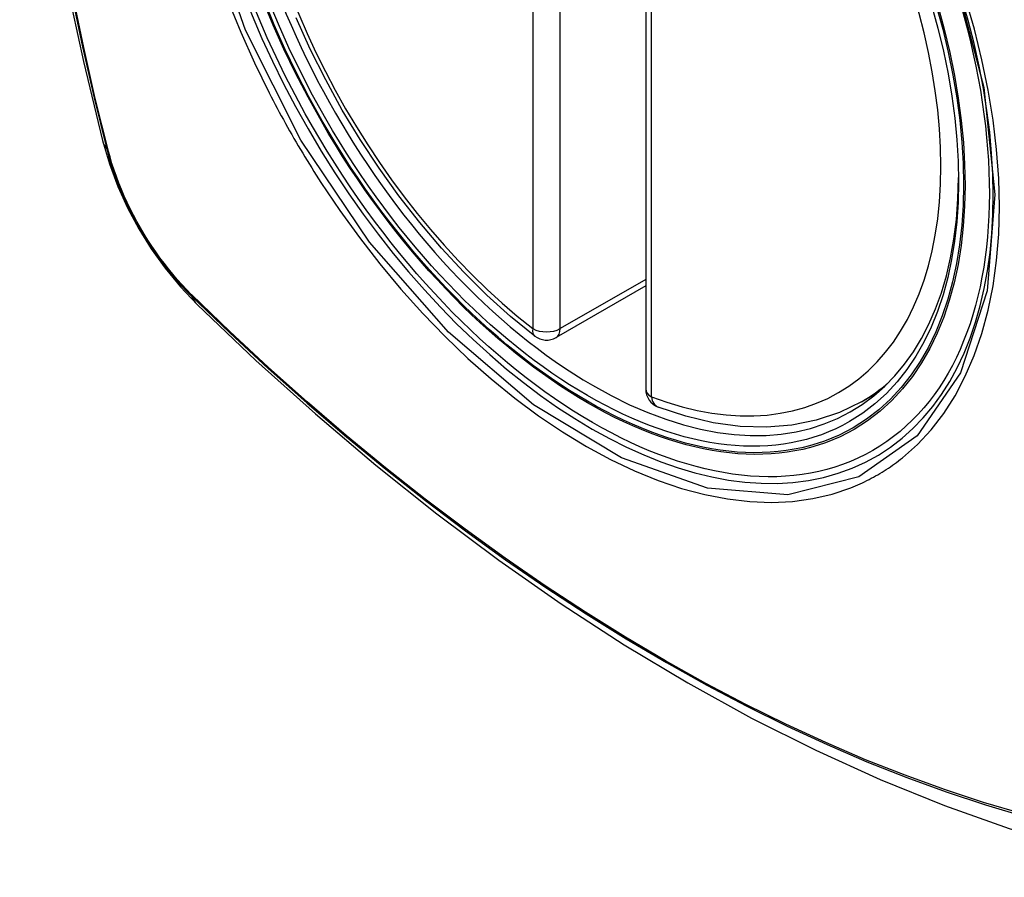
# Model space of a CAD drawing. Header units: inches. Extents: x 581 to 683, y 228 to 312.
# Tile 33 of 104: x 605.763 to 606.365, y 294.866 to 295.39. Entities that reach past the tile are written whole.
import ezdxf

# ---------------------------------------------------------------- set-up
doc = ezdxf.new("R2010")
doc.units = ezdxf.units.IN
doc.header["$MEASUREMENT"] = 0
doc.layers.add('Visible Edges(ANSI)', color=7, linetype='Continuous', lineweight=25)
doc.layers.add('Visible Tangent Edges(ANSI)', color=7, linetype='Continuous', lineweight=25)

msp = doc.modelspace()

# ---------------------------------------------------------------- linework, layer by layer
at = {"layer": 'Visible Edges(ANSI)'}
for p, q in [((606.14556, 295.64952), (606.14556, 295.16423)), ((606.14556, 295.22716), (606.09089, 295.19567)), ((606.27738, 295.15648), (606.28768, 295.16242))]:
    msp.add_line(p, q, dxfattribs=at)
at = {"layer": 'Visible Edges(ANSI)', "flags": 128}
for points in [[(605.81728, 296.02388), (605.80444, 295.98577), (605.79339, 295.94653), (605.78409, 295.90624), (605.77654, 295.86497), (605.7707, 295.82278), (605.76655, 295.77974), (605.76408, 295.7359), (605.76326, 295.69132), (605.76407, 295.64608), (605.7665, 295.60022), (605.77052, 295.55383), (605.77612, 295.50695), (605.78326, 295.45966), (605.79194, 295.41203), (605.80213, 295.36411), (605.81381, 295.31599)], [(606.07776, 295.19657), (606.06305, 295.20857), (606.04863, 295.22156), (606.03453, 295.23547), (606.02084, 295.25024), (606.00759, 295.2658), (605.99486, 295.28209), (605.9827, 295.29904), (605.97115, 295.31655), (605.96028, 295.33457), (605.95012, 295.353), (605.94074, 295.37177), (605.93216, 295.39078)], [(605.81381, 295.31599), (605.81805, 295.30169), (605.82319, 295.28796), (605.82918, 295.27475), (605.83598, 295.26202), (605.8436, 295.24976), (605.85206, 295.23797), (605.86138, 295.22665), (605.87165, 295.21582)], [(605.87165, 295.21582), (605.90747, 295.1817), (605.94384, 295.14897), (605.98073, 295.11768), (606.01809, 295.08791), (606.05586, 295.05968), (606.094, 295.03307), (606.13247, 295.00811), (606.17122, 294.98485), (606.2102, 294.96335), (606.24938, 294.94365), (606.2887, 294.92581), (606.32813, 294.90986), (606.36762, 294.89586), (606.40713, 294.88386), (606.44661, 294.87392), (606.486, 294.86609)], [(606.27738, 295.15648), (606.26399, 295.14991), (606.24976, 295.14511), (606.23479, 295.14209), (606.21924, 295.14086), (606.2032, 295.14139), (606.18679, 295.14365), (606.1701, 295.14759), (606.15321, 295.15317)]]:
    msp.add_lwpolyline(points, dxfattribs=at)
at = {"layer": 'Visible Edges(ANSI)'}
for centre, start, end in [((606.08499, 295.20591), 232.21581, 299.93599), ((606.15737, 295.16423), 180, 249.36936)]:
    msp.add_arc(centre, 0.01181, start, end, dxfattribs=at)
msp.add_ellipse((606.11388, 295.42351), major_axis=(0.15718, -0.27294), ratio=0.578093, start_param=2.362013, end_param=7.062765, dxfattribs=at)
msp.add_ellipse((606.1104, 295.4215), major_axis=(-0.15963, 0.2772), ratio=0.578093, dxfattribs=at)
at = {"layer": 'Visible Tangent Edges(ANSI)'}
for p, q in [((606.07664, 295.68639), (606.07664, 295.2011)), ((606.09334, 295.2011), (606.09334, 295.68639)), ((606.14902, 295.15942), (606.14902, 295.64471)), ((605.81734, 295.30988), (605.81722, 295.31034)), ((606.14556, 295.23117), (606.09334, 295.2011)), ((605.8684, 295.22168), (605.86807, 295.22201))]:
    msp.add_line(p, q, dxfattribs=at)
at = {"layer": 'Visible Tangent Edges(ANSI)', "flags": 128}
for points in [[(605.79508, 295.91086), (605.78927, 295.88646), (605.78414, 295.86148), (605.77968, 295.83595), (605.77591, 295.80989), (605.77282, 295.78333), (605.77043, 295.75632), (605.76872, 295.72889), (605.76771, 295.70107), (605.76738, 295.67287), (605.76774, 295.64428), (605.76879, 295.61531), (605.77052, 295.58599), (605.77293, 295.55634), (605.77602, 295.5264), (605.77979, 295.49621), (605.78423, 295.46577), (605.78935, 295.43509), (605.79513, 295.40421), (605.80158, 295.37315), (605.80868, 295.34193), (605.81644, 295.31057)], [(605.81722, 295.31034), (605.80945, 295.34162), (605.80233, 295.37277), (605.79587, 295.40377), (605.79007, 295.43459), (605.78493, 295.46521), (605.78047, 295.49559), (605.77669, 295.52573), (605.77359, 295.55561), (605.77116, 295.5852), (605.76942, 295.61447), (605.76837, 295.64338), (605.76801, 295.67189), (605.76834, 295.70002), (605.76936, 295.72776), (605.77107, 295.75511), (605.77348, 295.78202), (605.77658, 295.80847), (605.78037, 295.83443), (605.78484, 295.85985), (605.78999, 295.88471), (605.79582, 295.90898)], [(606.33414, 295.41695), (606.35206, 295.34833), (606.35878, 295.28299), (606.35402, 295.22409), (606.33789, 295.17418), (606.31138, 295.13573), (606.27567, 295.11055), (606.23237, 295.0997), (606.18325, 295.10363), (606.13069, 295.12215), (606.0771, 295.15446), (606.02506, 295.199), (605.97685, 295.25385), (605.93491, 295.3162), (605.9012, 295.38331), (605.87698, 295.45246)], [(606.30242, 295.12226), (606.31149, 295.1303), (606.31988, 295.1393), (606.32757, 295.14924), (606.33453, 295.16015), (606.34076, 295.17198), (606.34622, 295.18465), (606.35088, 295.19811), (606.35472, 295.2123), (606.35771, 295.22714), (606.35984, 295.24262), (606.36112, 295.25878), (606.36155, 295.27552), (606.36113, 295.29276), (606.35985, 295.31041), (606.35771, 295.32841), (606.35472, 295.3467), (606.35089, 295.36524), (606.34626, 295.38397), (606.34081, 295.40282)], [(605.89067, 295.40083), (605.89833, 295.38203), (605.90668, 295.36339), (605.91569, 295.34497)], [(605.91569, 295.34497), (605.91689, 295.34263), (605.91809, 295.3403), (605.91931, 295.33798), (605.92054, 295.33566), (605.92178, 295.33334), (605.92303, 295.33103), (605.92429, 295.32872), (605.92556, 295.32642), (605.92684, 295.32413), (605.92813, 295.32183), (605.92943, 295.31955), (605.93074, 295.31727), (605.93206, 295.31499), (605.93339, 295.31272), (605.93473, 295.31046), (605.93608, 295.3082), (605.93744, 295.30595), (605.93881, 295.3037), (605.94019, 295.30146), (605.94157, 295.29923), (605.94297, 295.297), (605.94438, 295.29478), (605.94579, 295.29257), (605.94722, 295.29036)], [(605.81644, 295.31057), (605.81753, 295.30652), (605.81873, 295.30246), (605.82005, 295.29838), (605.82146, 295.29431), (605.82299, 295.29023), (605.82462, 295.28617), (605.82635, 295.28212), (605.82817, 295.27809), (605.8301, 295.27408), (605.83211, 295.27011), (605.83421, 295.26618), (605.8364, 295.26229), (605.83868, 295.25844), (605.84103, 295.25465), (605.84347, 295.25092), (605.84597, 295.24726), (605.84855, 295.24367), (605.85119, 295.24015), (605.8539, 295.23671), (605.85666, 295.23335), (605.85948, 295.23009), (605.86235, 295.22692), (605.86526, 295.22385), (605.86822, 295.22088)], [(605.86807, 295.22201), (605.86518, 295.22494), (605.86232, 295.22796), (605.85952, 295.23108), (605.85677, 295.23429), (605.85407, 295.23758), (605.85142, 295.24096), (605.84884, 295.2444), (605.84633, 295.24792), (605.84388, 295.25151), (605.8415, 295.25516), (605.8392, 295.25886), (605.83698, 295.26262), (605.83484, 295.26643), (605.83278, 295.27027), (605.8308, 295.27416), (605.82892, 295.27807), (605.82713, 295.28201), (605.82543, 295.28597), (605.82383, 295.28995), (605.82233, 295.29394), (605.82092, 295.29793), (605.81962, 295.30192), (605.81843, 295.30591), (605.81734, 295.30988)], [(605.94722, 295.29036), (605.9587, 295.27331), (605.9707, 295.25672), (605.98319, 295.24067), (605.99612, 295.2252), (606.00943, 295.21038), (606.02308, 295.19627), (606.03702, 295.18293), (606.05119, 295.1704), (606.06555, 295.15873), (606.08005, 295.14793), (606.09466, 295.13805), (606.10934, 295.12911), (606.12402, 295.12115), (606.13864, 295.11422), (606.15314, 295.10834), (606.16749, 295.10351), (606.18162, 295.09976), (606.19551, 295.09708), (606.20909, 295.09549), (606.22234, 295.095), (606.23519, 295.09562), (606.24758, 295.09733), (606.25949, 295.10011), (606.27089, 295.10397)], [(606.37571, 294.90485), (606.35195, 294.91183), (606.32803, 294.91967), (606.30398, 294.92837), (606.2798, 294.93791), (606.25551, 294.94831), (606.23112, 294.95955), (606.20668, 294.97162), (606.18221, 294.9845), (606.15772, 294.99819), (606.13322, 295.01267), (606.10872, 295.02796), (606.08422, 295.04405), (606.05973, 295.06093), (606.03531, 295.07858), (606.01097, 295.09697), (605.98675, 295.11609), (605.96267, 295.13592), (605.93877, 295.15641), (605.91508, 295.17756), (605.89162, 295.19932), (605.8684, 295.22168)], [(605.86822, 295.22088), (605.8915, 295.1985), (605.91503, 295.17671), (605.93879, 295.15555), (605.96275, 295.13504), (605.98688, 295.1152), (606.01116, 295.09607), (606.03556, 295.07766), (606.06004, 295.05999), (606.08458, 295.04309), (606.10914, 295.02698), (606.1337, 295.01167), (606.15825, 294.99715), (606.1828, 294.98342), (606.20734, 294.9705), (606.23186, 294.95838), (606.25632, 294.94709), (606.28069, 294.93662), (606.30495, 294.92701), (606.3291, 294.91824), (606.35311, 294.91033), (606.37698, 294.90327)], [(606.27089, 295.10397), (606.27231, 295.10454), (606.27372, 295.10512), (606.27512, 295.10572), (606.27651, 295.10634), (606.27789, 295.10698), (606.27926, 295.10763), (606.28063, 295.1083), (606.28198, 295.10899), (606.28333, 295.1097), (606.28467, 295.11042), (606.286, 295.11115), (606.28732, 295.11191), (606.28863, 295.11268), (606.28993, 295.11347), (606.29122, 295.11427), (606.2925, 295.11509), (606.29378, 295.11593), (606.29504, 295.11679), (606.29629, 295.11766), (606.29754, 295.11855), (606.29877, 295.11945), (606.3, 295.12037), (606.30121, 295.12131), (606.30242, 295.12226)]]:
    msp.add_lwpolyline(points, dxfattribs=at)
at = {"layer": 'Visible Tangent Edges(ANSI)'}
for centre, major_axis, ratio, start_param, end_param in [((606.11288, 295.42293), (-0.17285, 0.30015), 0.578093, 5.049711, 10.658253), ((606.11283, 295.42291), (-0.1503, 0.261), 0.578093, 5.670484, 8.47055), ((606.11283, 295.42291), (0.1503, -0.261), 0.578093, 5.670484, 8.47055), ((605.92819, 295.34544), (-0.11438, -0.02945), 0.352863, 0, 0.142152), ((605.82575, 295.31348), (-0.00953, -0.00245), 0.357658, 0.142431, 0.406138), ((605.8754, 295.22749), (-0.00688, -0.00704), 0.360494, 5.876137, 6.139844), ((605.95432, 295.30018), (-0.08267, -0.08436), 0.355706, 6.140128, 6.283185), ((606.08499, 295.20591), (-0.00724, -0.00933), 0.471826, 5.568124, 6.283185), ((606.08499, 295.20591), (0.01181, 0), 0.575862, 3.926991, 5.497787), ((606.08499, 295.20591), (0.00589, -0.01024), 0.578093, 0, 0.787332), ((606.12118, 295.42771), (0.15619, -0.27123), 0.578093, 0, 0.112305), ((606.15737, 295.16423), (-0.01181, 0), 0.575862, 0, 0.785398), ((606.15737, 295.16423), (-0.00416, -0.01105), 0.667544, 5.394234, 6.283185)]:
    msp.add_ellipse(centre, major_axis=major_axis, ratio=ratio, start_param=start_param, end_param=end_param, dxfattribs=at)
for centre, major_axis in [((606.11347, 295.42327), (0.17078, -0.29656)), ((606.1105, 295.42156), (-0.16238, 0.28198)), ((606.1104, 295.4215), (0.16178, -0.28094))]:
    msp.add_ellipse(centre, major_axis=major_axis, ratio=0.578093, dxfattribs=at)

doc.saveas('drawing.dxf')
